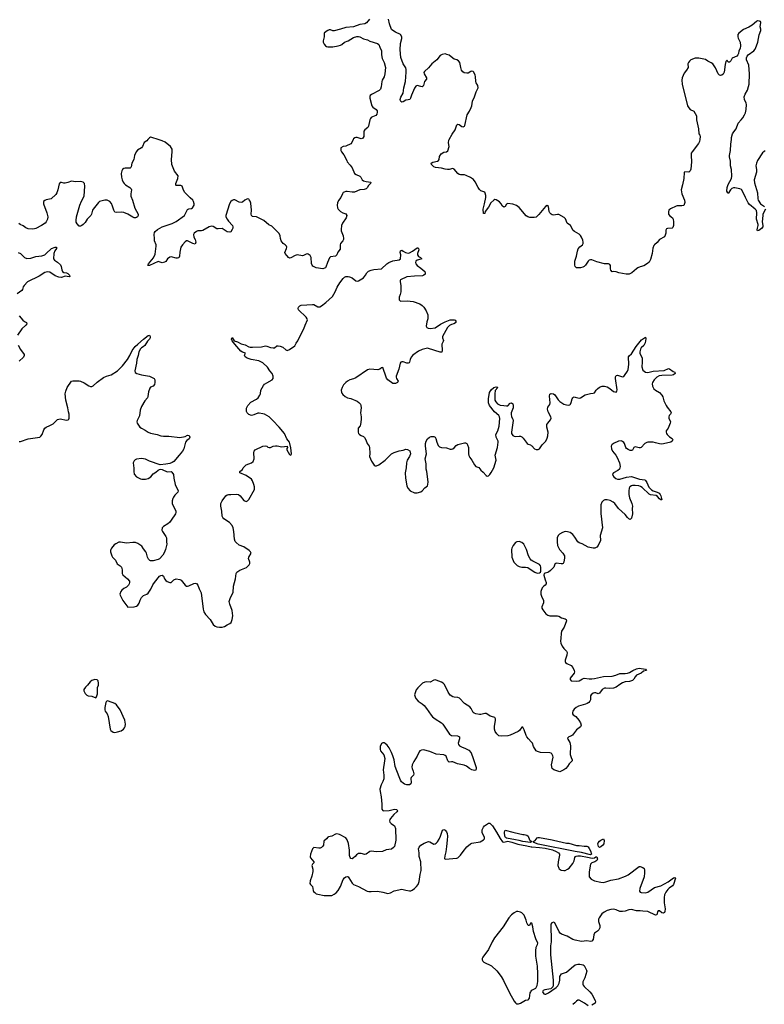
# Model space of a CAD drawing. Header units: inches. Extents: x 2294237 to 2473966, y 835830 to 1006981.
# Tile 35 of 77: x 2341976 to 2353655, y 956432 to 971881. Entities that reach past the tile are written whole.
import ezdxf

# ---------------------------------------------------------------- set-up
doc = ezdxf.new("R2010")
doc.units = ezdxf.units.IN
doc.header["$MEASUREMENT"] = 0
for name, color, linetype in [('C3945', 7, 'Continuous'), ('C3946', 7, 'Continuous'), ('C3947', 7, 'Continuous'), ('C3955', 7, 'Continuous'), ('C3956', 7, 'Continuous'), ('C3957', 7, 'Continuous')]:
    doc.layers.add(name, color=color, linetype=linetype)

msp = doc.modelspace()

# ---------------------------------------------------------------- linework, layer by layer
at = {"layer": 'C3945', "color": 6, "elevation": 300}
for points in [[(2347686, 960000), (2347686, 959970), (2347674, 959930), (2347644, 959876), (2347627, 959810), (2347628, 959770), (2347645, 959690), (2347657, 959570), (2347655, 959495), (2347670, 959475), (2347689, 959469), (2347770, 959472), (2347854, 959494), (2347890, 959490), (2347899, 959479), (2347901, 959470), (2347889, 959450), (2347843, 959410), (2347794, 959350), (2347781, 959330), (2347776, 959310), (2347782, 959290), (2347800, 959270), (2347853, 959230), (2347872, 959190), (2347877, 959010), (2347855, 958910), (2347841, 958890), (2347810, 958867), (2347725, 958855), (2347669, 958831), (2347573, 958827), (2347490, 958835), (2347470, 958829), (2347412, 958788), (2347390, 958784), (2347330, 958799), (2347290, 958798), (2347261, 958779), (2347236, 958750), (2347210, 958729), (2347190, 958717), (2347170, 958718), (2347157, 958737), (2347150, 958769), (2347151, 958850), (2347133, 958953), (2347110, 959013), (2347090, 959043), (2346990, 959099), (2346950, 959105), (2346930, 959100), (2346870, 959072), (2346819, 959061), (2346810, 959057), (2346789, 959030), (2346748, 958992), (2346739, 958930), (2346728, 958910), (2346710, 958891), (2346690, 958881), (2346670, 958880), (2346590, 958893), (2346577, 958883), (2346568, 958870), (2346539, 958790), (2346533, 958747), (2346535, 958730), (2346590, 958670), (2346590, 958650), (2346569, 958630), (2346558, 958610), (2346574, 958550), (2346574, 958514), (2346557, 958443), (2346530, 958370), (2346528, 958330), (2346537, 958310), (2346570, 958281), (2346577, 958217), (2346584, 958204), (2346605, 958185), (2346628, 958168), (2346650, 958160), (2346750, 958139), (2346830, 958137), (2346870, 958142), (2346910, 958159), (2346939, 958181), (2346970, 958218), (2347010, 958283), (2347049, 958391), (2347070, 958416), (2347090, 958431), (2347110, 958436), (2347130, 958430), (2347139, 958419), (2347190, 958334), (2347210, 958312), (2347290, 958283), (2347428, 958208), (2347450, 958202), (2347490, 958200), (2347590, 958206), (2347670, 958194), (2347750, 958171), (2347790, 958182), (2347850, 958214), (2347970, 958237), (2348030, 958222), (2348090, 958214), (2348110, 958215), (2348130, 958223), (2348167, 958250), (2348200, 958280), (2348226, 958314), (2348240, 958360), (2348259, 958470), (2348275, 958530), (2348266, 958670), (2348242, 958750), (2348241, 958810), (2348231, 958870), (2348242, 958898), (2348270, 958930), (2348318, 958962), (2348390, 958985), (2348410, 958982), (2348470, 958947), (2348490, 958950), (2348510, 958962), (2348530, 958981), (2348557, 959023), (2348578, 959070), (2348610, 959167), (2348630, 959176), (2348650, 959166), (2348670, 959138), (2348680, 959110), (2348684, 959070), (2348683, 959010), (2348672, 958910), (2348658, 958822), (2348643, 958763), (2348641, 958721), (2348650, 958707), (2348830, 958724), (2348850, 958732), (2348890, 958770), (2348930, 958828), (2348990, 958901), (2349049, 958951), (2349070, 958959), (2349196, 958984), (2349250, 959011), (2349265, 959030), (2349266, 959050), (2349232, 959130), (2349231, 959170), (2349249, 959211), (2349267, 959233), (2349330, 959275), (2349350, 959273), (2349390, 959234), (2349455, 959135), (2349510, 959035), (2349550, 958984), (2349570, 958977), (2349630, 958990), (2349695, 958975), (2349790, 958943), (2349930, 958921), (2350000, 958904)], [(2348125, 960000), (2348116, 959990), (2348110, 959974), (2348114, 959910), (2348110, 959894), (2348109, 959891), (2348090, 959874), (2348050, 959874), (2348010, 959888), (2347990, 959901), (2347965, 959925), (2347948, 959950), (2347928, 960000)], [(2350000, 958976), (2349990, 958973), (2349870, 958989), (2349810, 959004), (2349750, 959011), (2349610, 959039), (2349595, 959050), (2349585, 959070), (2349580, 959130), (2349585, 959155), (2349590, 959163), (2349710, 959131), (2349734, 959130), (2349870, 959096), (2349890, 959096), (2349930, 959086), (2349950, 959071), (2349974, 959014), (2349983, 959003), (2350000, 958994)], [(2350000, 957704), (2349990, 957704), (2349970, 957668), (2349950, 957668), (2349930, 957709), (2349920, 957750), (2349887, 957830), (2349850, 957870), (2349830, 957879), (2349790, 957886), (2349770, 957886), (2349730, 957870), (2349690, 957834), (2349650, 957788), (2349559, 957650), (2349425, 957475), (2349386, 957410), (2349327, 957290), (2349238, 957170), (2349228, 957150), (2349228, 957130), (2349238, 957110), (2349256, 957096), (2349377, 957037), (2349458, 956958), (2349526, 956866), (2349564, 956804), (2349658, 956610), (2349730, 956481), (2349750, 956457), (2349770, 956442), (2349802, 956438), (2349830, 956448), (2349910, 956495), (2349950, 956503), (2349958, 956510), (2349971, 956530), (2349985, 956610), (2349993, 956630), (2350000, 956640)]]:
    msp.add_lwpolyline(points, dxfattribs=at)
at = {"layer": 'C3946', "color": 6, "elevation": 300}
for points in [[(2343986, 970000), (2343970, 969982), (2343930, 969953), (2343902, 969890), (2343888, 969872), (2343826, 969834), (2343803, 969810), (2343776, 969750), (2343764, 969690), (2343737, 969630), (2343726, 969574), (2343718, 969562), (2343710, 969554), (2343690, 969549), (2343630, 969550), (2343610, 969544), (2343590, 969529), (2343578, 969510), (2343569, 969470), (2343573, 969410), (2343582, 969370), (2343599, 969330), (2343613, 969310), (2343638, 969290), (2343702, 969250), (2343727, 969227), (2343731, 969210), (2343719, 969150), (2343721, 969110), (2343746, 969050), (2343783, 968923), (2343834, 968830), (2343835, 968810), (2343824, 968790), (2343810, 968778), (2343790, 968771), (2343770, 968772), (2343750, 968781), (2343670, 968831), (2343610, 968856), (2343570, 968863), (2343490, 968858), (2343470, 968863), (2343451, 968890), (2343434, 968954), (2343416, 968996), (2343392, 969030), (2343349, 969049), (2343310, 969051), (2343230, 969028), (2343210, 969015), (2343129, 968910), (2343119, 968890), (2343105, 968830), (2343092, 968808), (2343033, 968750), (2343001, 968699), (2342970, 968667), (2342950, 968650), (2342930, 968642), (2342910, 968644), (2342876, 968676), (2342863, 968703), (2342861, 968730), (2342868, 968790), (2342922, 968970), (2342947, 969033), (2342986, 969110), (2342998, 969270), (2342994, 969310), (2342970, 969332), (2342930, 969343), (2342850, 969339), (2342790, 969347), (2342730, 969325), (2342690, 969318), (2342670, 969318), (2342630, 969329), (2342611, 969329), (2342594, 969306), (2342576, 969210), (2342557, 969163), (2342542, 969138), (2342468, 969072), (2342390, 969055), (2342370, 969045), (2342351, 969029), (2342348, 969010), (2342351, 968990), (2342403, 968850), (2342415, 968790), (2342410, 968750), (2342393, 968710), (2342375, 968690), (2342317, 968650), (2342230, 968604), (2342210, 968597), (2342170, 968592), (2342110, 968599), (2342075, 968615), (2342030, 968646), (2341982, 968670), (2341964, 968684)], [(2347208, 970000), (2347188, 969952), (2347169, 969931), (2347090, 969895), (2347051, 969889), (2347012, 969870), (2347015, 969830), (2347024, 969810), (2347060, 969760), (2347105, 969670), (2347110, 969650), (2347159, 969599), (2347190, 969558), (2347228, 969468), (2347253, 969450), (2347310, 969425), (2347325, 969410), (2347348, 969370), (2347370, 969353), (2347410, 969341), (2347481, 969330), (2347479, 969310), (2347444, 969276), (2347430, 969247), (2347410, 969228), (2347381, 969219), (2347310, 969210), (2347226, 969174), (2347190, 969173), (2347114, 969186), (2347090, 969185), (2347063, 969177), (2347050, 969170), (2347038, 969150), (2347011, 969089), (2346974, 969046), (2346959, 969010), (2346955, 968970), (2346962, 968930), (2346973, 968910), (2347009, 968869), (2347043, 968850), (2347093, 968833), (2347105, 968810), (2347094, 968770), (2347037, 968690), (2347025, 968650), (2347018, 968590), (2347020, 968570), (2347048, 968490), (2347056, 968450), (2347053, 968430), (2347043, 968410), (2347009, 968370), (2347002, 968350), (2347005, 968290), (2347002, 968278), (2346967, 968233), (2346948, 968190), (2346929, 968171), (2346850, 968160), (2346834, 968146), (2346802, 968070), (2346780, 968000), (2346772, 967988), (2346759, 967981), (2346730, 967974), (2346626, 967990), (2346575, 968015), (2346564, 968030), (2346555, 968055), (2346546, 968150), (2346530, 968180), (2346501, 968201), (2346490, 968205), (2346470, 968200), (2346430, 968180), (2346410, 968176), (2346329, 968191), (2346298, 968182), (2346230, 968143), (2346210, 968139), (2346190, 968148), (2346139, 968210), (2346137, 968230), (2346163, 968290), (2346166, 968310), (2346163, 968330), (2346142, 968350), (2346110, 968371), (2346079, 968410), (2346065, 968450), (2346064, 968490), (2346048, 968528), (2345930, 968643), (2345884, 968664), (2345804, 968730), (2345691, 968790), (2345630, 968795), (2345610, 968810), (2345607, 968830), (2345613, 968893), (2345601, 969001), (2345592, 969032), (2345577, 969057), (2345570, 969067), (2345550, 969070), (2345508, 969050), (2345470, 969020), (2345450, 969014), (2345418, 969018), (2345350, 969054), (2345330, 969052), (2345310, 969044), (2345290, 969029), (2345266, 968994), (2345207, 968810), (2345210, 968790), (2345230, 968749), (2345250, 968720), (2345314, 968650), (2345319, 968630), (2345318, 968610), (2345310, 968587), (2345287, 968553), (2345270, 968545), (2345230, 968552), (2345170, 968594), (2345150, 968603), (2345090, 968598), (2345070, 968602), (2345010, 968634), (2344990, 968639), (2344970, 968638), (2344950, 968631), (2344850, 968576), (2344830, 968570), (2344770, 968566), (2344750, 968559), (2344715, 968530), (2344704, 968510), (2344710, 968470), (2344727, 968430), (2344737, 968390), (2344730, 968358), (2344690, 968368), (2344610, 968409), (2344590, 968410), (2344570, 968395), (2344530, 968350), (2344506, 968310), (2344486, 968234), (2344484, 968170), (2344470, 968144), (2344450, 968138), (2344430, 968138), (2344350, 968158), (2344330, 968155), (2344297, 968130), (2344270, 968089), (2344245, 968075), (2344210, 968067), (2344150, 968086), (2344010, 968024), (2343990, 968026), (2343988, 968030), (2343998, 968050), (2344075, 968145), (2344099, 968201), (2344119, 968330), (2344117, 968350), (2344092, 968410), (2344092, 968450), (2344085, 968510), (2344090, 968541), (2344101, 968559), (2344137, 968590), (2344212, 968630), (2344370, 968683), (2344430, 968716), (2344559, 968810), (2344574, 968830), (2344596, 968884), (2344610, 968902), (2344630, 968912), (2344670, 968920), (2344688, 968930), (2344713, 968970), (2344714, 968994), (2344704, 969030), (2344690, 969051), (2344650, 969085), (2344610, 969130), (2344564, 969170), (2344544, 969204), (2344532, 969252), (2344522, 969270), (2344502, 969282), (2344450, 969278), (2344430, 969281), (2344425, 969285), (2344424, 969310), (2344454, 969390), (2344460, 969430), (2344403, 969503), (2344364, 969610), (2344356, 969690), (2344367, 969810), (2344366, 969850), (2344340, 969890), (2344257, 969957), (2344210, 969980), (2344150, 970000)], [(2350000, 968778), (2349979, 968779), (2349946, 968786), (2349921, 968801), (2349810, 968934), (2349770, 968966), (2349710, 968987), (2349630, 968997), (2349610, 968988), (2349590, 968952), (2349570, 968940), (2349550, 968956), (2349530, 968990), (2349501, 969021), (2349450, 969057), (2349430, 969060), (2349410, 969049), (2349368, 969010), (2349330, 968939), (2349276, 968870), (2349270, 968839), (2349250, 968842), (2349244, 968910), (2349267, 968990), (2349286, 969090), (2349285, 969125), (2349278, 969158), (2349270, 969175), (2349224, 969190), (2349210, 969198), (2349190, 969219), (2349168, 969248), (2349119, 969339), (2349094, 969374), (2349047, 969407), (2348978, 969438), (2348950, 969445), (2348890, 969447), (2348870, 969454), (2348846, 969470), (2348790, 969536), (2348770, 969548), (2348710, 969531), (2348688, 969532), (2348650, 969536), (2348592, 969552), (2348500, 969560), (2348474, 969570), (2348461, 969581), (2348433, 969610), (2348430, 969630), (2348457, 969643), (2348530, 969662), (2348543, 969670), (2348553, 969690), (2348563, 969737), (2348586, 969774), (2348630, 969800), (2348670, 969808), (2348690, 969824), (2348711, 969890), (2348701, 969950), (2348709, 969990), (2348714, 970000)], [(2341950, 968229), (2341990, 968215), (2342050, 968150), (2342090, 968135), (2342150, 968141), (2342230, 968168), (2342326, 968174), (2342368, 968192), (2342394, 968210), (2342475, 968290), (2342530, 968312), (2342551, 968310), (2342553, 968290), (2342528, 968252), (2342513, 968210), (2342509, 968129), (2342522, 968110), (2342570, 968078), (2342614, 968034), (2342625, 968010), (2342635, 967955), (2342650, 967928), (2342670, 967913), (2342710, 967910), (2342730, 967898), (2342759, 967870), (2342762, 967850), (2342750, 967847), (2342690, 967857), (2342630, 967838), (2342590, 967840), (2342530, 967863), (2342450, 967919), (2342410, 967925), (2342370, 967914), (2342282, 967858), (2342099, 967770), (2342046, 967710), (2342033, 967690), (2342022, 967650), (2342009, 967631), (2341939, 967581)], [(2341970, 965263), (2341990, 965265), (2342110, 965305), (2342290, 965332), (2342310, 965345), (2342327, 965370), (2342353, 965447), (2342369, 965471), (2342393, 965490), (2342450, 965512), (2342501, 965539), (2342570, 965606), (2342610, 965618), (2342710, 965597), (2342736, 965604), (2342745, 965615), (2342750, 965630), (2342750, 965690), (2342740, 965730), (2342733, 965790), (2342698, 965910), (2342692, 966010), (2342699, 966050), (2342723, 966110), (2342790, 966207), (2342810, 966216), (2342910, 966216), (2342930, 966212), (2342985, 966185), (2343058, 966138), (2343086, 966126), (2343110, 966127), (2343130, 966138), (2343190, 966193), (2343290, 966266), (2343339, 966290), (2343410, 966310), (2343510, 966371), (2343590, 966450), (2343667, 966550), (2343703, 966610), (2343741, 966690), (2343786, 966754), (2343831, 966789), (2343916, 966870), (2343990, 966924), (2344011, 966930), (2344025, 966910), (2344023, 966890), (2344013, 966870), (2343981, 966839), (2343939, 966770), (2343915, 966750), (2343886, 966734), (2343870, 966717), (2343845, 966670), (2343835, 966610), (2343815, 966550), (2343808, 966490), (2343780, 966370), (2343786, 966346), (2343812, 966332), (2343887, 966307), (2344010, 966290), (2344086, 966250), (2344095, 966230), (2344098, 966190), (2344090, 966159), (2344070, 966129), (2344030, 966113), (2344019, 966101), (2343996, 966044), (2343988, 965970), (2343980, 965950), (2343941, 965899), (2343884, 965810), (2343866, 965754), (2343854, 965666), (2343818, 965590), (2343815, 965570), (2343820, 965550), (2343863, 965490), (2343889, 965470), (2343942, 965442), (2343989, 965409), (2344030, 965395), (2344133, 965373), (2344190, 965351), (2344230, 965346), (2344315, 965345), (2344490, 965328), (2344570, 965339), (2344610, 965360), (2344635, 965355), (2344643, 965330), (2344633, 965307), (2344600, 965280), (2344579, 965250), (2344550, 965150), (2344530, 965110), (2344475, 965050), (2344393, 964947), (2344370, 964932), (2344330, 964918), (2344270, 964905), (2344178, 964898), (2344014, 964954), (2343950, 964985), (2343884, 964996), (2343810, 964986), (2343787, 964973), (2343770, 964957), (2343755, 964930), (2343764, 964844), (2343765, 964790), (2343774, 964750), (2343807, 964707), (2343870, 964677), (2343890, 964673), (2343950, 964672), (2343990, 964682), (2344031, 964709), (2344070, 964755), (2344110, 964779), (2344148, 964812), (2344170, 964825), (2344190, 964828), (2344210, 964824), (2344290, 964789), (2344350, 964791), (2344363, 964783), (2344386, 964746), (2344392, 964688), (2344415, 964590), (2344463, 964490), (2344458, 964470), (2344410, 964422), (2344386, 964390), (2344378, 964370), (2344370, 964330), (2344370, 964290), (2344424, 964170), (2344425, 964150), (2344418, 964130), (2344354, 964026), (2344328, 963992), (2344298, 963970), (2344230, 963931), (2344210, 963909), (2344206, 963870), (2344214, 963850), (2344269, 963770), (2344277, 963750), (2344277, 963690), (2344283, 963650), (2344265, 963570), (2344243, 963517), (2344220, 963480), (2344170, 963421), (2344150, 963410), (2344070, 963392), (2344030, 963389), (2344017, 963397), (2343998, 963418), (2343980, 963450), (2343964, 963510), (2343953, 963530), (2343917, 963577), (2343890, 963623), (2343830, 963664), (2343790, 963676), (2343750, 963680), (2343650, 963670), (2343555, 963685), (2343530, 963682), (2343482, 963658), (2343459, 963641), (2343418, 963590), (2343408, 963570), (2343402, 963550), (2343403, 963530), (2343420, 963470), (2343432, 963450), (2343481, 963401), (2343503, 963343), (2343552, 963312), (2343571, 963290), (2343582, 963250), (2343581, 963190), (2343596, 963170), (2343668, 963108), (2343696, 963070), (2343699, 963050), (2343695, 963030), (2343682, 963010), (2343650, 962979), (2343610, 962955), (2343580, 962930), (2343565, 962910), (2343549, 962870), (2343554, 962850), (2343595, 962770), (2343670, 962662), (2343770, 962667), (2343810, 962679), (2343830, 962696), (2343850, 962727), (2343865, 962775), (2343886, 962814), (2343916, 962844), (2343970, 962869), (2343990, 962884), (2344034, 962946), (2344065, 963015), (2344089, 963051), (2344170, 963148), (2344190, 963159), (2344210, 963163), (2344232, 963152), (2344248, 963110), (2344270, 963084), (2344290, 963068), (2344330, 963051), (2344350, 963051), (2344394, 963090), (2344430, 963110), (2344490, 963100), (2344510, 963088), (2344570, 963008), (2344590, 962994), (2344610, 962994), (2344630, 963000), (2344710, 963037), (2344730, 963040), (2344750, 963034), (2344772, 963010), (2344792, 962950), (2344820, 962890), (2344855, 962630), (2344866, 962590), (2344890, 962550), (2344962, 962470), (2345010, 962391), (2345044, 962364), (2345070, 962354), (2345108, 962348), (2345150, 962348), (2345190, 962360), (2345230, 962387), (2345273, 962407), (2345295, 962425), (2345310, 962470), (2345317, 962530), (2345316, 962570), (2345308, 962610), (2345271, 962711), (2345262, 962750), (2345283, 962817), (2345325, 962895), (2345329, 962991), (2345363, 963110), (2345370, 963190), (2345382, 963210), (2345430, 963242), (2345534, 963286), (2345561, 963310), (2345576, 963330), (2345587, 963350), (2345587, 963370), (2345567, 963427), (2345568, 963450), (2345605, 963510), (2345598, 963530), (2345577, 963550), (2345490, 963608), (2345418, 963638), (2345370, 963676), (2345354, 963694), (2345344, 963730), (2345333, 963853), (2345322, 963910), (2345310, 963943), (2345268, 963990), (2345177, 964050), (2345160, 964070), (2345150, 964090), (2345147, 964170), (2345133, 964250), (2345131, 964290), (2345151, 964330), (2345210, 964408), (2345230, 964428), (2345250, 964433), (2345290, 964430), (2345370, 964439), (2345410, 964430), (2345433, 964410), (2345490, 964339), (2345530, 964321), (2345550, 964331), (2345570, 964355), (2345660, 964510), (2345660, 964550), (2345650, 964589), (2345630, 964644), (2345610, 964673), (2345530, 964731), (2345429, 964769), (2345429, 964790), (2345470, 964826), (2345482, 964850), (2345510, 964883), (2345530, 964895), (2345610, 964926), (2345638, 964950), (2345655, 964990), (2345650, 965090), (2345655, 965110), (2345670, 965133), (2345790, 965188), (2345830, 965195), (2345850, 965190), (2345870, 965175), (2345890, 965168), (2345910, 965171), (2345951, 965189), (2345990, 965194), (2346014, 965194), (2346090, 965179), (2346171, 965191), (2346174, 965170), (2346165, 965155), (2346167, 965130), (2346210, 965061), (2346230, 965048), (2346240, 965070), (2346230, 965166), (2346215, 965230), (2346207, 965250), (2346164, 965304), (2346130, 965389), (2346048, 965490), (2345946, 965590), (2345911, 965630), (2345888, 965648), (2345815, 965690), (2345790, 965698), (2345732, 965708), (2345710, 965706), (2345650, 965680), (2345610, 965671), (2345570, 965684), (2345543, 965710), (2345536, 965736), (2345536, 965784), (2345553, 965830), (2345602, 965878), (2345690, 965926), (2345715, 965950), (2345744, 965990), (2345751, 966010), (2345757, 966070), (2345798, 966142), (2345818, 966162), (2345850, 966183), (2345936, 966230), (2345952, 966250), (2345951, 966290), (2345935, 966330), (2345901, 966370), (2345865, 966430), (2345790, 966496), (2345728, 966528), (2345608, 966548), (2345543, 966570), (2345512, 966590), (2345500, 966610), (2345505, 966630), (2345518, 966650), (2345470, 966666), (2345442, 966682), (2345348, 966788), (2345310, 966840), (2345299, 966870), (2345310, 966893), (2345342, 966842), (2345390, 966826), (2345450, 966793), (2345510, 966777), (2345568, 966750), (2345590, 966744), (2345630, 966742), (2345770, 966747), (2345830, 966764), (2345850, 966761), (2345910, 966736), (2345950, 966732), (2345970, 966735), (2346010, 966764), (2346030, 966766), (2346061, 966761), (2346103, 966743), (2346150, 966702), (2346170, 966693), (2346210, 966706), (2346290, 966766), (2346310, 966808), (2346340, 966840), (2346358, 966890), (2346435, 967030), (2346454, 967090), (2346491, 967170), (2346486, 967190), (2346470, 967214), (2346349, 967330), (2346344, 967350), (2346350, 967373), (2346369, 967391), (2346390, 967400), (2346570, 967410), (2346590, 967410), (2346650, 967377), (2346682, 967378), (2346710, 967389), (2346778, 967442), (2346881, 967539), (2346924, 967610), (2346955, 967685), (2346995, 967750), (2347050, 967821), (2347070, 967839), (2347090, 967850), (2347127, 967853), (2347150, 967848), (2347191, 967830), (2347250, 967784), (2347270, 967777), (2347290, 967782), (2347370, 967830), (2347400, 967870), (2347419, 967910), (2347446, 967934), (2347490, 967951), (2347530, 967959), (2347650, 967973), (2347735, 968050), (2347765, 968070), (2347830, 968095), (2347930, 968111), (2347951, 968130), (2347954, 968194), (2347944, 968230), (2347950, 968252), (2347960, 968260), (2347970, 968265), (2347988, 968248), (2348026, 968226), (2348070, 968220), (2348090, 968225), (2348138, 968250), (2348210, 968304), (2348221, 968301), (2348230, 968292), (2348235, 968270), (2348215, 968210), (2348216, 968190), (2348230, 968167), (2348262, 968150), (2348282, 968130), (2348270, 968122), (2348210, 968107), (2348188, 968090), (2348184, 968070), (2348191, 968050), (2348210, 968025), (2348270, 967983), (2348328, 967930), (2348337, 967910), (2348336, 967890), (2348316, 967870), (2348296, 967864), (2348170, 967859), (2348050, 967845), (2347950, 967801), (2347942, 967790), (2347941, 967770), (2347954, 967710), (2347952, 967610), (2347945, 967570), (2347930, 967530), (2347930, 967485), (2347950, 967467), (2348052, 967472), (2348150, 967462), (2348250, 967423), (2348290, 967396), (2348313, 967370), (2348350, 967311), (2348376, 967250), (2348380, 967190), (2348361, 967139), (2348353, 967073), (2348364, 967050), (2348381, 967041), (2348414, 967034), (2348490, 967044), (2348577, 967103), (2348650, 967141), (2348730, 967171), (2348793, 967173), (2348808, 967168), (2348817, 967150), (2348816, 967130), (2348810, 967124), (2348787, 967110), (2348750, 967099), (2348717, 967083), (2348684, 967050), (2348610, 966910), (2348610, 966890), (2348622, 966850), (2348619, 966830), (2348599, 966790), (2348604, 966690), (2348595, 966665), (2348570, 966664), (2348390, 966724), (2348370, 966726), (2348290, 966708), (2348230, 966681), (2348142, 966618), (2348115, 966585), (2348099, 966550), (2348092, 966508), (2348083, 966497), (2348070, 966492), (2348050, 966493), (2347990, 966513), (2347970, 966514), (2347955, 966505), (2347946, 966490), (2347924, 966396), (2347882, 966290), (2347880, 966270), (2347885, 966250), (2347911, 966210), (2347902, 966190), (2347870, 966173), (2347830, 966175), (2347750, 966232), (2347730, 966255), (2347724, 966270), (2347670, 966424), (2347650, 966421), (2347624, 966396), (2347593, 966387), (2347470, 966399), (2347430, 966387), (2347250, 966262), (2347213, 966247), (2347153, 966230), (2347116, 966210), (2347090, 966190), (2347056, 966150), (2347034, 966110), (2347020, 966070), (2347024, 966030), (2347030, 966019), (2347042, 966002), (2347081, 965970), (2347116, 965950), (2347170, 965936), (2347270, 965897), (2347297, 965877), (2347320, 965850), (2347328, 965830), (2347334, 965790), (2347319, 965710), (2347332, 965650), (2347334, 965610), (2347323, 965530), (2347314, 965510), (2347286, 965470), (2347285, 965410), (2347290, 965390), (2347305, 965370), (2347330, 965355), (2347370, 965340), (2347385, 965325), (2347404, 965290), (2347427, 965230), (2347458, 965190), (2347464, 965170), (2347466, 965074), (2347461, 965030), (2347493, 964953), (2347536, 964890), (2347550, 964879), (2347570, 964879), (2347610, 964895), (2347710, 964972), (2347810, 965067), (2347850, 965090), (2347930, 965118), (2347990, 965126), (2348030, 965140), (2348057, 965137), (2348094, 965114), (2348106, 965070), (2348092, 965030), (2348055, 964970), (2348045, 964930), (2348040, 964850), (2348024, 964770), (2348028, 964690), (2348048, 964568), (2348064, 964530), (2348099, 964490), (2348170, 964455), (2348210, 964455), (2348270, 964474), (2348291, 964489), (2348330, 964535), (2348370, 964565), (2348380, 964590), (2348384, 964630), (2348361, 964790), (2348351, 964831), (2348350, 964910), (2348336, 964990), (2348356, 965070), (2348340, 965190), (2348341, 965230), (2348350, 965270), (2348370, 965304), (2348402, 965330), (2348430, 965341), (2348470, 965343), (2348490, 965332), (2348503, 965310), (2348521, 965250), (2348542, 965202), (2348561, 965181), (2348590, 965170), (2348670, 965161), (2348730, 965143), (2348750, 965144), (2348770, 965150), (2348790, 965164), (2348821, 965199), (2348850, 965218), (2348950, 965240), (2348970, 965240), (2348989, 965229), (2349001, 965210), (2349014, 965170), (2349014, 965070), (2349021, 965041), (2349038, 965010), (2349070, 964970), (2349110, 964897), (2349130, 964871), (2349177, 964857), (2349210, 964811), (2349243, 964783), (2349290, 964731), (2349310, 964721), (2349330, 964726), (2349350, 964746), (2349370, 964775), (2349410, 964851), (2349448, 964968), (2349434, 965050), (2349469, 965170), (2349482, 965250), (2349478, 965270), (2349448, 965330), (2349446, 965370), (2349473, 965430), (2349495, 965505), (2349505, 965625), (2349502, 965650), (2349492, 965672), (2349421, 965730), (2349345, 965830), (2349328, 965868), (2349328, 965930), (2349346, 966034), (2349370, 966075), (2349410, 966110), (2349450, 966121), (2349470, 966116), (2349476, 966110), (2349436, 966064), (2349426, 966010), (2349430, 965910), (2349443, 965883), (2349470, 965855), (2349510, 965831), (2349570, 965829), (2349610, 965820), (2349630, 965825), (2349670, 965863), (2349690, 965871), (2349710, 965855), (2349715, 965830), (2349715, 965790), (2349686, 965710), (2349683, 965690), (2349689, 965650), (2349713, 965613), (2349718, 965590), (2349688, 965410), (2349688, 965390), (2349698, 965370), (2349710, 965357), (2349730, 965345), (2349750, 965342), (2349810, 965349), (2349830, 965346), (2349850, 965336), (2349874, 965314), (2349936, 965230), (2349950, 965220), (2349988, 965208), (2350000, 965201)], [(2341970, 967236), (2342025, 967165), (2342050, 967146), (2342085, 967130), (2342087, 967110), (2342073, 967090), (2342010, 967030), (2341940, 966930)], [(2341953, 966773), (2341987, 966707), (2342048, 966630), (2342048, 966610), (2342036, 966584), (2341970, 966525)], [(2350000, 963400), (2350000, 963400), (2349980, 963420), (2349956, 963470), (2349927, 963567), (2349882, 963650), (2349850, 963677), (2349810, 963692), (2349771, 963690), (2349750, 963679), (2349715, 963630), (2349695, 963590), (2349690, 963570), (2349693, 963450), (2349725, 963370), (2349778, 963318), (2349810, 963299), (2349850, 963291), (2349911, 963291), (2349944, 963284), (2350000, 963247)], [(2350000, 960550), (2349955, 960595), (2349929, 960630), (2349918, 960650), (2349890, 960739), (2349870, 960782), (2349850, 960782), (2349816, 960730), (2349793, 960710), (2349670, 960653), (2349630, 960645), (2349530, 960638), (2349490, 960647), (2349458, 960678), (2349434, 960714), (2349422, 960750), (2349422, 960790), (2349441, 960890), (2349441, 960910), (2349429, 960930), (2349410, 960940), (2349353, 960953), (2349319, 960979), (2349290, 960993), (2349270, 960994), (2349210, 960977), (2349190, 960977), (2349130, 960990), (2349102, 961002), (2349090, 961011), (2349056, 961076), (2349038, 961098), (2348950, 961153), (2348875, 961235), (2348850, 961246), (2348790, 961250), (2348770, 961255), (2348730, 961285), (2348696, 961330), (2348640, 961450), (2348620, 961470), (2348590, 961487), (2348510, 961518), (2348490, 961521), (2348470, 961518), (2348415, 961485), (2348350, 961491), (2348330, 961488), (2348295, 961470), (2348221, 961399), (2348195, 961365), (2348170, 961290), (2348177, 961257), (2348190, 961231), (2348226, 961190), (2348290, 961149), (2348320, 961120), (2348356, 961076), (2348428, 960968), (2348450, 960944), (2348490, 960910), (2348590, 960850), (2348612, 960830), (2348715, 960670), (2348750, 960650), (2348844, 960644), (2348876, 960630), (2348875, 960595), (2348853, 960530), (2348858, 960510), (2348873, 960490), (2348904, 960470), (2348970, 960445), (2349019, 960419), (2349057, 960377), (2349091, 960291), (2349135, 960150), (2349138, 960130), (2349132, 960108), (2349110, 960102), (2349070, 960111), (2349030, 960131), (2348982, 960170), (2348946, 960186), (2348844, 960204), (2348770, 960235), (2348750, 960238), (2348710, 960233), (2348693, 960253), (2348664, 960324), (2348650, 960338), (2348630, 960347), (2348510, 960358), (2348410, 960400), (2348310, 960423), (2348278, 960422), (2348254, 960410), (2348244, 960396), (2348210, 960326), (2348157, 960243), (2348134, 960190), (2348128, 960152), (2348130, 960131), (2348148, 960090), (2348156, 960050), (2348153, 960030), (2348125, 960000)], [(2347928, 960000), (2347863, 960163), (2347848, 960270), (2347830, 960333), (2347810, 960385), (2347770, 960458), (2347739, 960499), (2347710, 960525), (2347690, 960534), (2347670, 960535), (2347650, 960524), (2347630, 960475), (2347628, 960430), (2347635, 960410), (2347686, 960346), (2347701, 960290), (2347699, 960250), (2347677, 960110), (2347685, 960030), (2347686, 960000)]]:
    msp.add_lwpolyline(points, dxfattribs=at)
for points in [[(2343154, 961526), (2343110, 961513), (2343079, 961490), (2343040, 961440), (2343007, 961410), (2342984, 961370), (2342984, 961350), (2343003, 961310), (2343030, 961283), (2343050, 961271), (2343110, 961267), (2343170, 961242), (2343183, 961257), (2343198, 961302), (2343198, 961402), (2343210, 961442), (2343211, 961471), (2343205, 961505), (2343190, 961525)], [(2343350, 961194), (2343330, 961180), (2343326, 961170), (2343309, 961090), (2343310, 961054), (2343319, 961030), (2343346, 960990), (2343363, 960950), (2343395, 960750), (2343406, 960726), (2343440, 960700), (2343470, 960695), (2343510, 960707), (2343570, 960723), (2343605, 960750), (2343622, 960770), (2343631, 960790), (2343637, 960830), (2343624, 960890), (2343550, 961050), (2343493, 961130), (2343469, 961150), (2343370, 961190)]]:
    msp.add_lwpolyline(points, close=True, dxfattribs=at)
at = {"layer": 'C3947', "color": 6, "elevation": 300}
for points in [[(2347465, 971890), (2347414, 971830), (2347390, 971815), (2347310, 971804), (2347210, 971767), (2347090, 971759), (2347010, 971730), (2346910, 971708), (2346890, 971706), (2346850, 971720), (2346830, 971720), (2346810, 971714), (2346782, 971698), (2346752, 971668), (2346749, 971650), (2346752, 971610), (2346734, 971550), (2346738, 971530), (2346750, 971496), (2346770, 971471), (2346790, 971459), (2346810, 971454), (2346890, 971457), (2346970, 971470), (2347010, 971483), (2347030, 971491), (2347072, 971528), (2347130, 971548), (2347210, 971604), (2347264, 971616), (2347290, 971616), (2347310, 971611), (2347370, 971582), (2347430, 971565), (2347470, 971546), (2347590, 971510), (2347610, 971490), (2347624, 971450), (2347653, 971393), (2347652, 971330), (2347661, 971270), (2347690, 971210), (2347711, 971130), (2347705, 971030), (2347690, 970984), (2347660, 970930), (2347654, 970910), (2347648, 970830), (2347636, 970790), (2347612, 970768), (2347492, 970708), (2347473, 970690), (2347470, 970678), (2347470, 970650), (2347499, 970530), (2347514, 970510), (2347569, 970470), (2347581, 970450), (2347585, 970430), (2347579, 970401), (2347561, 970379), (2347510, 970359), (2347490, 970345), (2347479, 970330), (2347469, 970310), (2347448, 970210), (2347435, 970190), (2347390, 970155), (2347376, 970130), (2347372, 970050), (2347358, 970022), (2347350, 970015), (2347330, 970011), (2347270, 970030), (2347250, 970033), (2347230, 970028), (2347212, 970010), (2347208, 970000)], [(2348714, 970000), (2348757, 970083), (2348805, 970155), (2348831, 970229), (2348850, 970242), (2348870, 970234), (2348910, 970205), (2348930, 970199), (2348950, 970210), (2348957, 970223), (2348992, 970390), (2349030, 970445), (2349059, 970501), (2349068, 970530), (2349079, 970601), (2349111, 970670), (2349138, 970750), (2349169, 970810), (2349164, 970850), (2349136, 970890), (2349130, 970909), (2349126, 970990), (2349121, 971010), (2349097, 971057), (2349086, 971066), (2349070, 971071), (2349050, 971068), (2349010, 971044), (2348990, 971041), (2348948, 971048), (2348924, 971064), (2348908, 971090), (2348893, 971130), (2348878, 971210), (2348858, 971238), (2348832, 971252), (2348790, 971264), (2348770, 971275), (2348710, 971324), (2348677, 971337), (2348650, 971344), (2348603, 971337), (2348570, 971317), (2348518, 971250), (2348439, 971190), (2348390, 971126), (2348326, 971070), (2348317, 971050), (2348318, 971030), (2348354, 970970), (2348355, 970950), (2348327, 970910), (2348311, 970849), (2348303, 970837), (2348290, 970829), (2348270, 970831), (2348210, 970850), (2348190, 970840), (2348170, 970808), (2348121, 970699), (2348108, 970652), (2348093, 970630), (2348070, 970622), (2348030, 970619), (2347990, 970594), (2347970, 970588), (2347955, 970595), (2347947, 970607), (2347944, 970630), (2347954, 970666), (2347992, 970730), (2348000, 970810), (2348025, 970910), (2348038, 971058), (2348037, 971097), (2348030, 971125), (2347990, 971190), (2347956, 971290), (2347946, 971410), (2347948, 971510), (2347968, 971588), (2347968, 971610), (2347949, 971650), (2347870, 971684), (2347829, 971709), (2347809, 971729), (2347776, 971816), (2347760, 971890)], [(2344150, 970000), (2344050, 970034), (2344030, 970036), (2344010, 970027), (2343986, 970000)]]:
    msp.add_lwpolyline(points, dxfattribs=at)
at = {"layer": 'C3955', "color": 6, "elevation": 300}
for points in [[(2350000, 958994), (2350007, 958990), (2350004, 958976), (2350000, 958976)], [(2350000, 958904), (2350010, 958902), (2350130, 958893), (2350220, 958880), (2350335, 958855), (2350392, 958832), (2350425, 958810), (2350443, 958790), (2350443, 958770), (2350420, 958670), (2350416, 958610), (2350430, 958570), (2350439, 958559), (2350470, 958538), (2350510, 958530), (2350530, 958533), (2350569, 958550), (2350592, 958570), (2350650, 958641), (2350670, 958683), (2350684, 958736), (2350691, 958749), (2350704, 958756), (2350730, 958762), (2350770, 958761), (2350882, 958742), (2350956, 958724), (2350991, 958729), (2351010, 958745), (2351030, 958744), (2351039, 958710), (2351030, 958690), (2350995, 958670), (2350948, 958652), (2350929, 958631), (2350909, 958509), (2350906, 958466), (2350910, 958430), (2350938, 958398), (2350994, 958370), (2351090, 958348), (2351130, 958344), (2351170, 958352), (2351250, 958381), (2351370, 958400), (2351478, 958442), (2351518, 958462), (2351690, 958592), (2351710, 958594), (2351750, 958579), (2351770, 958564), (2351777, 958537), (2351777, 958497), (2351770, 958430), (2351703, 958250), (2351697, 958210), (2351709, 958190), (2351725, 958185), (2351790, 958182), (2351830, 958192), (2351930, 958265), (2352030, 958293), (2352148, 958352), (2352230, 958414), (2352250, 958422), (2352259, 958419), (2352264, 958410), (2352230, 958310), (2352215, 958290), (2352164, 958256), (2352144, 958236), (2352110, 958190), (2352091, 958150), (2352085, 958110), (2352084, 958024), (2352098, 957930), (2352095, 957890), (2352088, 957872), (2352070, 957862), (2352050, 957870), (2352010, 957897), (2351990, 957899), (2351978, 957882), (2351970, 957835), (2351950, 957830), (2351830, 957887), (2351752, 957892), (2351710, 957901), (2351650, 957901), (2351570, 957919), (2351530, 957914), (2351470, 957891), (2351430, 957886), (2351389, 957889), (2351330, 957913), (2351290, 957924), (2351250, 957921), (2351190, 957905), (2351142, 957878), (2351109, 957851), (2351064, 957790), (2351056, 957770), (2351054, 957734), (2351074, 957670), (2351077, 957650), (2351073, 957630), (2351058, 957602), (2351039, 957581), (2350990, 957549), (2350979, 957521), (2350970, 957450), (2350950, 957421), (2350930, 957417), (2350870, 957426), (2350790, 957419), (2350690, 957438), (2350650, 957451), (2350561, 957501), (2350475, 957535), (2350452, 957550), (2350435, 957570), (2350368, 957708), (2350350, 957720), (2350323, 957710), (2350309, 957690), (2350305, 957645), (2350304, 957590), (2350313, 957510), (2350311, 957410), (2350301, 957350), (2350302, 957210), (2350341, 956810), (2350345, 956730), (2350336, 956704), (2350305, 956675), (2350210, 956660), (2350186, 956650), (2350175, 956630), (2350199, 956599), (2350210, 956593), (2350230, 956592), (2350270, 956610), (2350390, 956694), (2350416, 956724), (2350436, 956764), (2350447, 956810), (2350450, 956870), (2350476, 956910), (2350550, 956939), (2350630, 957006), (2350690, 957049), (2350710, 957057), (2350730, 957063), (2350763, 957063), (2350815, 957050), (2350830, 957039), (2350842, 957022), (2350867, 956970), (2350870, 956950), (2350842, 956850), (2350810, 956783), (2350807, 956747), (2350814, 956730), (2350829, 956710), (2350919, 956630), (2350952, 956592), (2351002, 956490), (2351007, 956470), (2351000, 956450), (2350950, 956417)], [(2350000, 956640), (2350010, 956655), (2350070, 956686), (2350090, 956725), (2350105, 956790), (2350105, 956910), (2350098, 957030), (2350073, 957187), (2350069, 957271), (2350074, 957330), (2350097, 957370), (2350103, 957390), (2350070, 957458), (2350033, 957573), (2350024, 957650), (2350010, 957705), (2350000, 957704)], [(2350890, 956408), (2350834, 956450), (2350750, 956495), (2350730, 956496), (2350710, 956484), (2350685, 956455), (2350651, 956429)]]:
    msp.add_lwpolyline(points, dxfattribs=at)
for points in [[(2350930, 958779), (2350790, 958814), (2350690, 958829), (2350110, 958944), (2350038, 958970), (2350042, 958990), (2350059, 959001), (2350090, 959043), (2350110, 959051), (2350130, 959051), (2350330, 959015), (2350350, 959007), (2350550, 958963), (2350590, 958961), (2350710, 958926), (2350750, 958925), (2350831, 958911), (2350870, 958911), (2350890, 958903), (2350910, 958878), (2350930, 958838), (2350943, 958790)], [(2351070, 958891), (2351054, 958910), (2351045, 958950), (2351050, 958968), (2351070, 958992), (2351090, 959007), (2351130, 959027), (2351138, 959018), (2351142, 959002), (2351137, 958950), (2351123, 958930), (2351090, 958901)]]:
    msp.add_lwpolyline(points, close=True, dxfattribs=at)
at = {"layer": 'C3956', "color": 6, "elevation": 300}
for points in [[(2352642, 970000), (2352638, 969970), (2352624, 969936), (2352521, 969810), (2352510, 969786), (2352505, 969750), (2352512, 969652), (2352502, 969538), (2352494, 969510), (2352483, 969497), (2352470, 969491), (2352407, 969493), (2352399, 969481), (2352394, 969390), (2352374, 969290), (2352350, 969210), (2352363, 969150), (2352404, 969050), (2352406, 969014), (2352398, 968982), (2352390, 968968), (2352362, 968958), (2352290, 968960), (2352270, 968955), (2352186, 968914), (2352159, 968890), (2352150, 968866), (2352154, 968830), (2352170, 968808), (2352213, 968773), (2352224, 968750), (2352229, 968711), (2352228, 968650), (2352222, 968618), (2352210, 968608), (2352136, 968604), (2352122, 968598), (2352113, 968590), (2352110, 968578), (2352108, 968530), (2352101, 968499), (2352087, 968473), (2352009, 968431), (2351976, 968384), (2351931, 968350), (2351922, 968338), (2351905, 968295), (2351897, 968210), (2351870, 968119), (2351850, 968078), (2351825, 968055), (2351763, 968017), (2351710, 968004), (2351672, 967988), (2351648, 967972), (2351578, 967910), (2351535, 967890), (2351510, 967886), (2351490, 967886), (2351371, 967911), (2351330, 967927), (2351290, 967932), (2351270, 967927), (2351250, 967949), (2351244, 967970), (2351242, 968022), (2351230, 968042), (2351210, 968050), (2351150, 968050), (2351030, 968080), (2350950, 968115), (2350930, 968115), (2350910, 968107), (2350890, 968090), (2350849, 968030), (2350830, 968011), (2350810, 967999), (2350770, 967987), (2350710, 967990), (2350690, 968008), (2350682, 968030), (2350683, 968090), (2350709, 968170), (2350723, 968250), (2350736, 968284), (2350761, 968319), (2350804, 968350), (2350813, 968367), (2350815, 968390), (2350810, 968421), (2350790, 968470), (2350770, 968497), (2350750, 968516), (2350677, 968557), (2350656, 968576), (2350613, 968650), (2350564, 968690), (2350535, 968755), (2350516, 968776), (2350430, 968822), (2350410, 968825), (2350350, 968815), (2350330, 968819), (2350310, 968830), (2350293, 968850), (2350283, 968870), (2350271, 968951), (2350250, 968967), (2350222, 968950), (2350116, 968824), (2350076, 968784), (2350044, 968776), (2350000, 968778)], [(2353676, 968910), (2353634, 968830), (2353629, 968810), (2353619, 968710), (2353634, 968650), (2353630, 968630), (2353610, 968603), (2353570, 968575), (2353550, 968567), (2353543, 968583), (2353546, 968610), (2353560, 968650), (2353561, 968670), (2353532, 968750), (2353536, 968850), (2353530, 968885), (2353510, 968910), (2353423, 968983), (2353401, 969010), (2353358, 969090), (2353330, 969160), (2353295, 969215), (2353270, 969229), (2353190, 969245), (2353170, 969243), (2353147, 969233), (2353126, 969214), (2353090, 969154), (2353083, 969163), (2353069, 969189), (2353070, 969250), (2353086, 969294), (2353138, 969390), (2353146, 969426), (2353139, 969530), (2353126, 969590), (2353122, 969662), (2353107, 969730), (2353108, 969750), (2353127, 969830), (2353128, 969930), (2353138, 970000)], [(2353670, 969824), (2353650, 969814), (2353625, 969790), (2353550, 969670), (2353530, 969630), (2353524, 969590), (2353531, 969530), (2353530, 969490), (2353497, 969370), (2353502, 969322), (2353546, 969166), (2353552, 969070), (2353559, 969050), (2353596, 968990), (2353658, 968950)], [(2350000, 965201), (2350010, 965196), (2350050, 965150), (2350079, 965139), (2350110, 965139), (2350130, 965150), (2350173, 965210), (2350230, 965270), (2350250, 965313), (2350260, 965350), (2350263, 965410), (2350245, 965490), (2350246, 965530), (2350257, 965550), (2350299, 965601), (2350311, 965630), (2350309, 965650), (2350266, 965730), (2350255, 965770), (2350259, 965801), (2350290, 965845), (2350296, 965870), (2350288, 965972), (2350292, 966008), (2350310, 966015), (2350350, 966012), (2350370, 965996), (2350419, 965919), (2350448, 965888), (2350510, 965849), (2350550, 965836), (2350585, 965835), (2350602, 965838), (2350614, 965846), (2350626, 965874), (2350641, 965930), (2350650, 965947), (2350663, 965957), (2350670, 965962), (2350690, 965960), (2350730, 965946), (2350750, 965944), (2350770, 965950), (2350847, 965993), (2350930, 966016), (2350970, 966019), (2350990, 966028), (2351018, 966070), (2351039, 966090), (2351070, 966113), (2351110, 966130), (2351150, 966132), (2351190, 966123), (2351234, 966094), (2351290, 966049), (2351330, 966036), (2351341, 966050), (2351345, 966075), (2351321, 966250), (2351320, 966270), (2351325, 966290), (2351330, 966296), (2351350, 966302), (2351430, 966275), (2351450, 966284), (2351462, 966298), (2351510, 966368), (2351520, 966390), (2351532, 966470), (2351527, 966590), (2351533, 966607), (2351570, 966638), (2351645, 966755), (2351730, 966856), (2351790, 966899), (2351795, 966875), (2351787, 966810), (2351763, 966770), (2351721, 966730), (2351712, 966710), (2351702, 966670), (2351703, 966650), (2351737, 966570), (2351740, 966510), (2351733, 966433), (2351750, 966381), (2351790, 966353), (2351830, 966347), (2351910, 966367), (2352082, 966378), (2352150, 966406), (2352170, 966404), (2352223, 966363), (2352250, 966350), (2352259, 966330), (2352233, 966310), (2352210, 966304), (2352050, 966300), (2352008, 966292), (2351970, 966270), (2351928, 966230), (2351900, 966190), (2351896, 966170), (2351900, 966130), (2351923, 966090), (2351950, 966066), (2352010, 966030), (2352049, 965990), (2352063, 965963), (2352080, 965900), (2352118, 965830), (2352130, 965799), (2352187, 965730), (2352195, 965710), (2352186, 965690), (2352163, 965670), (2352155, 965650), (2352155, 965630), (2352181, 965570), (2352176, 965550), (2352148, 965472), (2352117, 965430), (2352113, 965410), (2352119, 965390), (2352132, 965370), (2352170, 965337), (2352211, 965311), (2352218, 965290), (2352210, 965270), (2352190, 965253), (2352170, 965245), (2352050, 965223), (2352010, 965224), (2351950, 965243), (2351910, 965250), (2351830, 965252), (2351810, 965247), (2351783, 965230), (2351725, 965170), (2351710, 965164), (2351690, 965165), (2351630, 965180), (2351610, 965169), (2351590, 965129), (2351570, 965121), (2351550, 965124), (2351518, 965138), (2351495, 965155), (2351484, 965170), (2351461, 965230), (2351450, 965246), (2351430, 965262), (2351410, 965271), (2351370, 965270), (2351289, 965231), (2351262, 965210), (2351253, 965190), (2351257, 965150), (2351275, 965110), (2351326, 965050), (2351349, 965010), (2351382, 964930), (2351395, 964870), (2351384, 964830), (2351359, 964810), (2351290, 964770), (2351276, 964750), (2351279, 964730), (2351293, 964710), (2351324, 964684), (2351350, 964670), (2351390, 964670), (2351495, 964705), (2351570, 964715), (2351635, 964695), (2351698, 964670), (2351779, 964659), (2351790, 964652), (2351810, 964621), (2351846, 964546), (2351884, 964504), (2351910, 964488), (2351975, 964470), (2352004, 964450), (2352022, 964430), (2352034, 964410), (2352050, 964350), (2352030, 964349), (2352010, 964364), (2351981, 964401), (2351957, 964417), (2351870, 964427), (2351850, 964438), (2351739, 964539), (2351715, 964555), (2351685, 964565), (2351630, 964575), (2351590, 964574), (2351570, 964569), (2351548, 964550), (2351537, 964530), (2351529, 964489), (2351532, 964432), (2351540, 964380), (2351579, 964290), (2351587, 964250), (2351583, 964210), (2351586, 964130), (2351570, 964062), (2351563, 964050), (2351550, 964041), (2351530, 964048), (2351510, 964068), (2351475, 964115), (2351370, 964213), (2351308, 964288), (2351282, 964310), (2351235, 964335), (2351190, 964346), (2351152, 964348), (2351130, 964339), (2351106, 964310), (2351093, 964267), (2351091, 964131), (2351116, 963910), (2351082, 963790), (2351084, 963710), (2351050, 963630), (2351030, 963607), (2350998, 963590), (2350970, 963590), (2350890, 963604), (2350796, 963656), (2350750, 963675), (2350729, 963690), (2350684, 963764), (2350650, 963806), (2350610, 963836), (2350570, 963848), (2350530, 963850), (2350490, 963837), (2350440, 963810), (2350420, 963790), (2350407, 963753), (2350405, 963690), (2350411, 963630), (2350440, 963570), (2350496, 963510), (2350519, 963470), (2350522, 963438), (2350512, 963368), (2350501, 963350), (2350490, 963343), (2350470, 963341), (2350390, 963353), (2350383, 963350), (2350370, 963337), (2350353, 963290), (2350303, 963237), (2350270, 963215), (2350201, 963190), (2350195, 963165), (2350216, 963090), (2350233, 963050), (2350235, 963030), (2350219, 963010), (2350191, 962989), (2350172, 962968), (2350152, 962910), (2350149, 962870), (2350158, 962838), (2350192, 962770), (2350190, 962730), (2350164, 962670), (2350166, 962650), (2350181, 962621), (2350230, 962557), (2350257, 962537), (2350289, 962529), (2350410, 962527), (2350430, 962520), (2350474, 962494), (2350530, 962479), (2350548, 962468), (2350552, 962450), (2350515, 962350), (2350473, 962287), (2350467, 962250), (2350465, 962175), (2350456, 962130), (2350461, 962101), (2350482, 962050), (2350510, 962014), (2350553, 961973), (2350563, 961950), (2350559, 961910), (2350534, 961830), (2350532, 961810), (2350537, 961797), (2350559, 961779), (2350628, 961748), (2350650, 961719), (2350673, 961670), (2350676, 961650), (2350670, 961630), (2350612, 961550), (2350608, 961530), (2350627, 961510), (2350710, 961502), (2350750, 961510), (2350801, 961539), (2350830, 961547), (2350910, 961537), (2350950, 961538), (2350990, 961543), (2351130, 961577), (2351270, 961580), (2351326, 961594), (2351390, 961623), (2351470, 961623), (2351511, 961629), (2351540, 961640), (2351592, 961670), (2351650, 961694), (2351690, 961704), (2351790, 961690), (2351805, 961670), (2351762, 961658), (2351723, 961630), (2351650, 961598), (2351628, 961572), (2351608, 961532), (2351586, 961514), (2351541, 961499), (2351470, 961491), (2351430, 961476), (2351390, 961452), (2351332, 961408), (2351290, 961392), (2351233, 961387), (2351170, 961392), (2351146, 961390), (2351111, 961370), (2351070, 961315), (2351050, 961301), (2351010, 961320), (2350990, 961320), (2350970, 961312), (2350940, 961290), (2350930, 961273), (2350927, 961210), (2350919, 961190), (2350902, 961170), (2350876, 961150), (2350850, 961139), (2350740, 961110), (2350704, 961090), (2350670, 961061), (2350651, 961030), (2350645, 961010), (2350647, 960990), (2350656, 960976), (2350697, 960950), (2350748, 960888), (2350772, 960850), (2350780, 960810), (2350772, 960788), (2350710, 960740), (2350645, 960655), (2350630, 960643), (2350590, 960628), (2350570, 960610), (2350574, 960590), (2350602, 960542), (2350616, 960490), (2350611, 960350), (2350624, 960304), (2350639, 960270), (2350639, 960250), (2350593, 960207), (2350570, 960164), (2350542, 960130), (2350511, 960110), (2350450, 960082), (2350430, 960084), (2350352, 960112), (2350330, 960134), (2350318, 960190), (2350341, 960310), (2350339, 960330), (2350322, 960362), (2350310, 960372), (2350290, 960379), (2350145, 960385), (2350099, 960399), (2350079, 960410), (2350035, 960475), (2350021, 960530), (2350000, 960550)], [(2350000, 963247), (2350054, 963210), (2350090, 963199), (2350130, 963202), (2350146, 963210), (2350152, 963228), (2350151, 963289), (2350145, 963310), (2350130, 963333), (2350024, 963384), (2350000, 963400)]]:
    msp.add_lwpolyline(points, dxfattribs=at)
at = {"layer": 'C3957', "color": 6, "elevation": 300}
msp.add_lwpolyline([(2353138, 970000), (2353142, 970030), (2353158, 970090), (2353176, 970124), (2353214, 970170), (2353243, 970257), (2353294, 970310), (2353318, 970342), (2353346, 970390), (2353358, 970422), (2353370, 970471), (2353376, 970550), (2353372, 970572), (2353344, 970630), (2353340, 970670), (2353355, 970710), (2353390, 970776), (2353408, 970832), (2353415, 970870), (2353423, 971030), (2353410, 971169), (2353376, 971250), (2353377, 971283), (2353388, 971310), (2353402, 971330), (2353491, 971390), (2353510, 971417), (2353533, 971470), (2353552, 971530), (2353574, 971646), (2353600, 971710), (2353601, 971730), (2353591, 971771), (2353598, 971838), (2353594, 971854), (2353580, 971860), (2353550, 971861), (2353530, 971852), (2353464, 971796), (2353414, 971766), (2353330, 971726), (2353253, 971670), (2353242, 971650), (2353239, 971610), (2353244, 971590), (2353274, 971530), (2353283, 971470), (2353275, 971430), (2353256, 971390), (2353248, 971350), (2353239, 971330), (2353223, 971310), (2353150, 971276), (2353130, 971233), (2353110, 971212), (2353090, 971215), (2353070, 971244), (2353053, 971227), (2353041, 971179), (2353023, 971057), (2353010, 971024), (2352991, 971009), (2352970, 971004), (2352950, 971012), (2352930, 971029), (2352890, 971124), (2352846, 971186), (2352823, 971203), (2352770, 971228), (2352730, 971254), (2352630, 971276), (2352570, 971275), (2352504, 971250), (2352479, 971230), (2352464, 971210), (2352457, 971190), (2352460, 971130), (2352436, 971090), (2352397, 971043), (2352368, 970970), (2352361, 970930), (2352364, 970870), (2352450, 970531), (2352470, 970499), (2352494, 970474), (2352550, 970445), (2352593, 970370), (2352590, 970310), (2352623, 970170), (2352629, 970091), (2352643, 970070), (2352647, 970050), (2352642, 970000)], dxfattribs=at)

doc.saveas('drawing.dxf')
